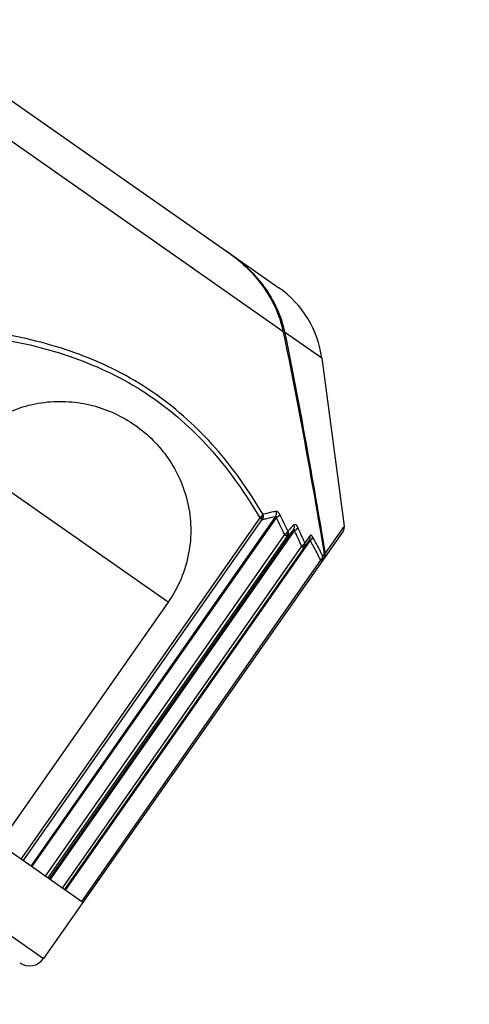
# Model space of a CAD drawing. Header units: millimetres. Extents: x 16 to 3344, y 34 to 2360.
# Tile 84 of 127: x 2133 to 2146, y 1748 to 1777. Entities that reach past the tile are written whole.
import ezdxf

# ---------------------------------------------------------------- set-up
doc = ezdxf.new("R2010")
doc.units = ezdxf.units.MM
doc.header["$LTSCALE"] = 185.02
doc.header["$PDMODE"] = 3
doc.header["$PDSIZE"] = 0.3
doc.linetypes.add('CENTER', pattern=[0.6, 0.375, -0.075, 0.075, -0.075])
doc.layers.get('0').update_dxf_attribs({"linetype": 'CONTINUOUS'})
doc.layers.get('Defpoints').update_dxf_attribs({"linetype": 'CONTINUOUS'})
doc.layers.add('BASE_ASM_PBL25', color=7, linetype='CONTINUOUS')
doc.layers.add('DEFAULT_1', color=7, linetype='CENTER')
doc.styles.get("Standard").update_dxf_attribs({"font": 'malgun.ttf'})
doc.dimstyles.new('DIMSTYLE_4', dxfattribs={"dimtxt": 16, "dimasz": 6, "dimexe": 1, "dimexo": 0.5, "dimtad": 1, "dimdsep": 46, "dimtxsty": 'Standard', "dimblk": '_FILLED', "dimblk1": '_FILLED', "dimblk2": '_FILLED', "dimcen": 0.09, "dimclrt": 134, "dimazin": 2, "dimtp": 0.8, "dimtm": 0.8, "dimtfac": 1, "dimtofl": 0, "dimtmove": 0, "dimatfit": 1, "dimldrblk": '_FILLED', "dimfxl": 1, "dimtolj": 1, "dimarcsym": 0})
doc.dimstyles.new('DIMSTYLE_5', dxfattribs={"dimtxt": 16, "dimasz": 6, "dimexe": 1, "dimexo": 0.5, "dimtad": 1, "dimdsep": 46, "dimtxsty": 'Standard', "dimblk": '_FILLED', "dimblk1": '_FILLED', "dimblk2": '_FILLED', "dimcen": 0.09, "dimclrt": 134, "dimazin": 2, "dimtp": 0.5, "dimtm": 0.5, "dimtfac": 1, "dimtofl": 0, "dimtmove": 0, "dimatfit": 1, "dimldrblk": '_FILLED', "dimfxl": 1, "dimtolj": 1, "dimarcsym": 0})

# ---------------------------------------------------------------- blocks, each defined once
blk = doc.blocks.new('_FILLED')
at = {"color": 0, "linetype": 'ByBlock'}
blk.add_solid([(0, 0), (-1, 0.2), (-1, -0.2)], dxfattribs=at)
blk = doc.blocks.new('*D6')
at = {"color": 0, "lineweight": -2, "transparency": 16777216}
for p, q in [((2366.928, 1880.859), (2407.857, 1911.02)), ((2407.857, 1911.02), (2460.471, 1911.02)), ((2040, 1640), (2040.18, 1640)), ((2040.09, 1639.91), (2040.09, 1640.09))]:
    blk.add_line(p, q, dxfattribs=at)
at = {"layer": 'Defpoints', "color": 0, "transparency": 16777216}
for p in [(2362.098, 1877.299), (1718.082, 1402.701)]:
    blk.add_point(p, dxfattribs=at)
at = {"color": 0, "lineweight": -2, "transparency": 16777216, "xscale": 6, "yscale": 6, "zscale": 6, "rotation": 216.3878298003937}
blk.add_blockref('_FILLED', (2362.098, 1877.299), dxfattribs=at)
at = {"color": 134, "transparency": 16777216, "insert": (2405.41, 1932.979), "char_height": 16, "width": 58.13333, "attachment_point": 1, "line_spacing_factor": 0.9}
blk.add_mtext('\\A1;%%C800', dxfattribs=at)
blk = doc.blocks.new('*D10')
at = {"color": 0, "lineweight": -2, "transparency": 16777216}
for p, q in [((2153.795, 1694.94), (2437.943, 1832.233)), ((2437.943, 1832.233), (2519.97, 1832.233)), ((2040, 1640), (2040.18, 1640)), ((2040.09, 1639.91), (2040.09, 1640.09))]:
    blk.add_line(p, q, dxfattribs=at)
at = {"layer": 'Defpoints', "color": 0, "transparency": 16777216}
for p in [(2148.393, 1692.329), (1931.787, 1587.671)]:
    blk.add_point(p, dxfattribs=at)
at = {"color": 0, "lineweight": -2, "transparency": 16777216, "xscale": 6, "yscale": 6, "zscale": 6, "rotation": 205.7887260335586}
blk.add_blockref('_FILLED', (2148.393, 1692.329), dxfattribs=at)
at = {"color": 134, "transparency": 16777216, "insert": (2435.506, 1854.191), "char_height": 16, "width": 87.52593, "attachment_point": 1, "line_spacing_factor": 0.9}
blk.add_mtext('\\A1;%%C240.56', dxfattribs=at)
blk = doc.blocks.new('BASE_ASM_PBL25', base_point=(2156.381, 1661.694))
at = {"layer": 'BASE_ASM_PBL25', "color": 7}
for p, q in [((2145.049, 1576.668), (2142.881, 1576.668)), ((2142.881, 1561.417), (2142.881, 1576.668)), ((2142.881, 1574.668), (2169.955, 1574.668)), ((2142.932, 1562.497), (2142.932, 1574.668)), ((2143.503, 1574.668), (2143.503, 1562.199)), ((2143.528, 1562.215), (2143.528, 1574.668)), ((2143.533, 1574.668), (2143.533, 1562.477)), ((2143.62, 1562.477), (2143.62, 1574.668)), ((2144.044, 1574.668), (2144.044, 1562.223)), ((2144.087, 1562.223), (2144.087, 1574.668)), ((2144.127, 1574.668), (2144.127, 1562.477)), ((2144.224, 1562.477), (2144.224, 1574.668)), ((2144.695, 1574.668), (2144.695, 1562.215)), ((2144.739, 1562.199), (2144.739, 1574.668)), ((2145.007, 1574.668), (2145.007, 1562.497)), ((2145.097, 1562.497), (2145.097, 1574.668)), ((2145.875, 1566.054), (2145.875, 1574.668)), ((2145.875, 1566.054), (2153.387, 1566.054)), ((2142.932, 1562.497), (2142.894, 1562.497)), ((2143.533, 1562.477), (2143.528, 1562.215)), ((2143.557, 1562.477), (2143.533, 1562.477)), ((2143.62, 1562.477), (2143.557, 1562.477)), ((2143.595, 1562.08), (2143.603, 1562.341)), ((2144.224, 1562.477), (2144.156, 1562.477)), ((2142.934, 1561.282), (2142.943, 1562.25)), ((2142.934, 1561.282), (2142.943, 1562.25)), ((2146.288, 1557.637), (2142.934, 1561.282)), ((2146.288, 1557.637), (2147.614, 1557.637)), ((2166.474, 1557.637), (2147.672, 1557.637)), ((2164.266, 1556.668), (2148.496, 1556.668))]:
    blk.add_line(p, q, dxfattribs=at)
blk.add_lwpolyline([(2142.881, 1561.417), (2142.882, 1561.401), (2142.884, 1561.384), (2142.888, 1561.367), (2142.894, 1561.349), (2142.901, 1561.332), (2142.91, 1561.315), (2142.919, 1561.3), (2142.93, 1561.287), (2142.934, 1561.282)], dxfattribs=at)
for centre, radius, start, end in [((2143.381, 1576.668), 0.5, 90.007, 180), ((2145, 1562.307), 2.057, 178.4705, 180.5157), ((2152.886, 1577.432), 17.718, 238.4012, 240.0044), ((2152.954, 1577.571), 17.747, 238.2706, 239.8648), ((2116.942, 1566.556), 27.489, 350.9302, 351.4655), ((2115.664, 1566.908), 28.901, 350.3986, 350.9085), ((2153.081, 1577.893), 17.909, 240.2755, 242.0063), ((2153.15, 1578.021), 17.925, 240.1351, 241.8565), ((2148.496, 1559.668), 3, 222.6188, 270)]:
    blk.add_arc(centre, radius, start, end, dxfattribs=at)
for points, knots in [([(2153.387, 1566.054), (2153.387, 1565.792), (2153.331, 1565.27), (2153.086, 1564.531), (2152.701, 1563.875), (2152.204, 1563.325), (2151.624, 1562.896), (2150.784, 1562.492), (2149.631, 1562.286), (2148.478, 1562.492), (2147.638, 1562.896), (2147.058, 1563.325), (2146.562, 1563.875), (2146.176, 1564.531), (2145.931, 1565.27), (2145.875, 1565.792), (2145.875, 1566.054)], [0, 0, 0, 0, 0.067362, 0.133775, 0.198589, 0.261578, 0.322874, 0.382825, 0.5, 0.617175, 0.677126, 0.738422, 0.801411, 0.866225, 0.932638, 1, 1, 1, 1]), ([(2142.894, 1562.497), (2142.892, 1562.497), (2142.889, 1562.497), (2142.885, 1562.497), (2142.883, 1562.497), (2142.881, 1562.497), (2142.881, 1562.497)], [0, 0, 0, 0, 0.434723, 0.747839, 0.936803, 1, 1, 1, 1]), ([(2142.944, 1562.288), (2142.924, 1562.308), (2142.892, 1562.358), (2142.881, 1562.415), (2142.881, 1562.444)], [0, 0, 0, 0, 0.49982, 1, 1, 1, 1]), ([(2142.881, 1562.405), (2142.881, 1562.391), (2142.887, 1562.335), (2142.914, 1562.28), (2142.943, 1562.25)], [0, 0, 0, 0, 0.252215, 1, 1, 1, 1]), ([(2142.901, 1562.446), (2142.9, 1562.444), (2142.898, 1562.436), (2142.897, 1562.428), (2142.898, 1562.423)], [0, 0, 0, 0, 0.273812, 1, 1, 1, 1]), ([(2142.901, 1562.446), (2142.902, 1562.444), (2142.91, 1562.435), (2142.919, 1562.428), (2142.926, 1562.423)], [0, 0, 0, 0, 0.239186, 1, 1, 1, 1]), ([(2142.932, 1562.497), (2142.93, 1562.491), (2142.926, 1562.466), (2142.924, 1562.441), (2142.926, 1562.423)], [0, 0, 0, 0, 0.26065, 1, 1, 1, 1]), ([(2142.926, 1562.423), (2142.926, 1562.417), (2142.929, 1562.396), (2142.936, 1562.375), (2142.944, 1562.361)], [0, 0, 0, 0, 0.265878, 1, 1, 1, 1]), ([(2143.503, 1562.199), (2143.454, 1562.222), (2143.262, 1562.316), (2143.072, 1562.418), (2142.932, 1562.497)], [0, 0, 0, 0, 0.248325, 1, 1, 1, 1]), ([(2142.944, 1562.361), (2142.991, 1562.335), (2143.18, 1562.231), (2143.372, 1562.133), (2143.518, 1562.064)], [0, 0, 0, 0, 0.251636, 1, 1, 1, 1]), ([(2143.552, 1562.402), (2143.552, 1562.404), (2143.554, 1562.412), (2143.559, 1562.419), (2143.563, 1562.425)], [0, 0, 0, 0, 0.205014, 1, 1, 1, 1]), ([(2143.603, 1562.341), (2143.598, 1562.345), (2143.577, 1562.363), (2143.561, 1562.384), (2143.552, 1562.402)], [0, 0, 0, 0, 0.254956, 1, 1, 1, 1]), ([(2143.557, 1562.477), (2143.557, 1562.472), (2143.557, 1562.454), (2143.56, 1562.437), (2143.563, 1562.425)], [0, 0, 0, 0, 0.277761, 1, 1, 1, 1]), ([(2143.563, 1562.425), (2143.566, 1562.423), (2143.577, 1562.414), (2143.59, 1562.406), (2143.6, 1562.402)], [0, 0, 0, 0, 0.232849, 1, 1, 1, 1]), ([(2143.6, 1562.402), (2143.599, 1562.396), (2143.597, 1562.376), (2143.599, 1562.355), (2143.603, 1562.341)], [0, 0, 0, 0, 0.27935, 1, 1, 1, 1]), ([(2143.62, 1562.477), (2143.618, 1562.47), (2143.609, 1562.446), (2143.602, 1562.421), (2143.6, 1562.402)], [0, 0, 0, 0, 0.265284, 1, 1, 1, 1]), ([(2144.156, 1562.477), (2144.152, 1562.477), (2144.142, 1562.476), (2144.133, 1562.477), (2144.127, 1562.477)], [0, 0, 0, 0, 0.386031, 1, 1, 1, 1]), ([(2144.148, 1562.402), (2144.145, 1562.408), (2144.133, 1562.431), (2144.127, 1562.457), (2144.127, 1562.477)], [0, 0, 0, 0, 0.254317, 1, 1, 1, 1]), ([(2144.148, 1562.402), (2144.148, 1562.404), (2144.152, 1562.412), (2144.158, 1562.419), (2144.162, 1562.425)], [0, 0, 0, 0, 0.203991, 1, 1, 1, 1]), ([(2144.202, 1562.341), (2144.196, 1562.345), (2144.175, 1562.362), (2144.158, 1562.384), (2144.148, 1562.402)], [0, 0, 0, 0, 0.255222, 1, 1, 1, 1]), ([(2144.156, 1562.477), (2144.156, 1562.472), (2144.157, 1562.454), (2144.159, 1562.437), (2144.162, 1562.425)], [0, 0, 0, 0, 0.277709, 1, 1, 1, 1]), ([(2144.162, 1562.425), (2144.165, 1562.423), (2144.178, 1562.414), (2144.191, 1562.407), (2144.202, 1562.402)], [0, 0, 0, 0, 0.233814, 1, 1, 1, 1]), ([(2144.202, 1562.402), (2144.201, 1562.396), (2144.198, 1562.376), (2144.199, 1562.355), (2144.202, 1562.341)], [0, 0, 0, 0, 0.280689, 1, 1, 1, 1]), ([(2144.224, 1562.477), (2144.222, 1562.47), (2144.212, 1562.446), (2144.205, 1562.421), (2144.202, 1562.402)], [0, 0, 0, 0, 0.264549, 1, 1, 1, 1]), ([(2145.007, 1562.497), (2144.985, 1562.47), (2144.899, 1562.369), (2144.809, 1562.27), (2144.739, 1562.199)], [0, 0, 0, 0, 0.257096, 1, 1, 1, 1]), ([(2144.809, 1562.064), (2144.832, 1562.087), (2144.926, 1562.183), (2145.016, 1562.284), (2145.082, 1562.361)], [0, 0, 0, 0, 0.242979, 1, 1, 1, 1]), ([(2145.042, 1562.497), (2145.039, 1562.497), (2145.027, 1562.497), (2145.015, 1562.497), (2145.007, 1562.497)], [0, 0, 0, 0, 0.311715, 1, 1, 1, 1]), ([(2145.031, 1562.423), (2145.028, 1562.429), (2145.017, 1562.452), (2145.01, 1562.478), (2145.007, 1562.497)], [0, 0, 0, 0, 0.254039, 1, 1, 1, 1]), ([(2145.031, 1562.423), (2145.032, 1562.425), (2145.037, 1562.433), (2145.043, 1562.44), (2145.048, 1562.446)], [0, 0, 0, 0, 0.217093, 1, 1, 1, 1]), ([(2145.042, 1562.497), (2145.046, 1562.497), (2145.065, 1562.497), (2145.083, 1562.497), (2145.097, 1562.497)], [0, 0, 0, 0, 0.219782, 1, 1, 1, 1]), ([(2145.048, 1562.446), (2145.05, 1562.444), (2145.061, 1562.435), (2145.073, 1562.427), (2145.082, 1562.422)], [0, 0, 0, 0, 0.240885, 1, 1, 1, 1]), ([(2145.082, 1562.361), (2145.082, 1562.366), (2145.079, 1562.386), (2145.081, 1562.407), (2145.082, 1562.422)], [0, 0, 0, 0, 0.219497, 1, 1, 1, 1]), ([(2145.082, 1562.422), (2145.083, 1562.428), (2145.086, 1562.453), (2145.092, 1562.478), (2145.097, 1562.497)], [0, 0, 0, 0, 0.236102, 1, 1, 1, 1]), ([(2145.082, 1562.361), (2145.803, 1562.032), (2146.925, 1561.622), (2148.479, 1561.332), (2149.658, 1561.257), (2150.837, 1561.332), (2152.394, 1561.623), (2153.52, 1562.033), (2154.243, 1562.361)], [0, 0, 0, 0, 0.250789, 0.375323, 0.499496, 0.623742, 0.748491, 1, 1, 1, 1]), ([(2154.165, 1562.497), (2153.45, 1562.168), (2152.338, 1561.758), (2150.798, 1561.467), (2149.631, 1561.393), (2148.465, 1561.467), (2146.925, 1561.758), (2145.812, 1562.168), (2145.097, 1562.497)], [0, 0, 0, 0, 0.251404, 0.375948, 0.499987, 0.624032, 0.748583, 1, 1, 1, 1]), ([(2147.614, 1557.637), (2146.818, 1558.388), (2145.251, 1559.915), (2143.71, 1561.469), (2142.943, 1562.25)], [0, 0, 0, 0, 0.499996, 1, 1, 1, 1]), ([(2147.672, 1557.637), (2146.865, 1558.393), (2145.278, 1559.933), (2143.719, 1561.5), (2142.944, 1562.288)], [0, 0, 0, 0, 0.499995, 1, 1, 1, 1]), ([(2143.518, 1562.064), (2143.513, 1562.073), (2143.495, 1562.116), (2143.495, 1562.165), (2143.503, 1562.199)], [0, 0, 0, 0, 0.228789, 1, 1, 1, 1]), ([(2143.528, 1562.215), (2143.528, 1562.21), (2143.528, 1562.202), (2143.526, 1562.193), (2143.523, 1562.187), (2143.518, 1562.185), (2143.513, 1562.188), (2143.507, 1562.193), (2143.504, 1562.197), (2143.503, 1562.199)], [0, 0, 0, 0, 0.300454, 0.429783, 0.531557, 0.610446, 0.709245, 0.841546, 1, 1, 1, 1]), ([(2143.518, 1562.064), (2143.528, 1562.059), (2143.547, 1562.052), (2143.573, 1562.048), (2143.593, 1562.059), (2143.595, 1562.073), (2143.595, 1562.08)], [0, 0, 0, 0, 0.354648, 0.607947, 0.793331, 1, 1, 1, 1]), ([(2143.528, 1562.215), (2143.528, 1562.19), (2143.541, 1562.138), (2143.575, 1562.097), (2143.595, 1562.08)], [0, 0, 0, 0, 0.491972, 1, 1, 1, 1]), ([(2144.029, 1562.087), (2144.023, 1562.107), (2144.022, 1562.154), (2144.035, 1562.199), (2144.044, 1562.223)], [0, 0, 0, 0, 0.44376, 1, 1, 1, 1]), ([(2144.16, 1562.087), (2144.159, 1562.078), (2144.15, 1562.059), (2144.123, 1562.053), (2144.1, 1562.056), (2144.068, 1562.066), (2144.045, 1562.078), (2144.029, 1562.087)], [0, 0, 0, 0, 0.175711, 0.36471, 0.490674, 0.639597, 1, 1, 1, 1]), ([(2144.044, 1562.223), (2144.048, 1562.215), (2144.055, 1562.205), (2144.065, 1562.193), (2144.074, 1562.189), (2144.082, 1562.193), (2144.084, 1562.202), (2144.086, 1562.212), (2144.087, 1562.219), (2144.087, 1562.223)], [0, 0, 0, 0, 0.313505, 0.447991, 0.54854, 0.630605, 0.735421, 0.861962, 1, 1, 1, 1]), ([(2144.087, 1562.223), (2144.088, 1562.197), (2144.103, 1562.144), (2144.139, 1562.104), (2144.16, 1562.087)], [0, 0, 0, 0, 0.489459, 1, 1, 1, 1]), ([(2144.675, 1562.08), (2144.671, 1562.1), (2144.673, 1562.147), (2144.686, 1562.192), (2144.695, 1562.215)], [0, 0, 0, 0, 0.443085, 1, 1, 1, 1]), ([(2144.675, 1562.08), (2144.689, 1562.073), (2144.715, 1562.06), (2144.753, 1562.05), (2144.786, 1562.049), (2144.803, 1562.058), (2144.809, 1562.064)], [0, 0, 0, 0, 0.329344, 0.606745, 0.825897, 1, 1, 1, 1]), ([(2144.739, 1562.199), (2144.738, 1562.195), (2144.735, 1562.188), (2144.726, 1562.185), (2144.719, 1562.188), (2144.713, 1562.192), (2144.704, 1562.201), (2144.698, 1562.21), (2144.695, 1562.216)], [0, 0, 0, 0, 0.215176, 0.30635, 0.412556, 0.540718, 0.685057, 1, 1, 1, 1]), ([(2144.739, 1562.199), (2144.742, 1562.174), (2144.757, 1562.123), (2144.79, 1562.081), (2144.809, 1562.064)], [0, 0, 0, 0, 0.494258, 1, 1, 1, 1]), ([(2150.284, 1556.668), (2150.042, 1556.668), (2149.556, 1556.703), (2148.847, 1556.876), (2148.182, 1557.179), (2147.79, 1557.471), (2147.614, 1557.637)], [0, 0, 0, 0, 0.250125, 0.500176, 0.750137, 1, 1, 1, 1]), ([(2150.367, 1556.668), (2150.123, 1556.668), (2149.634, 1556.703), (2148.918, 1556.875), (2148.246, 1557.177), (2147.85, 1557.47), (2147.672, 1557.637)], [0, 0, 0, 0, 0.25013, 0.500183, 0.750144, 1, 1, 1, 1])]:
    blk.add_open_spline(points, degree=3, knots=knots, dxfattribs=at)
for points in [[(2142.881, 1562.497), (2142.881, 1562.472), (2142.887, 1562.446), (2142.898, 1562.423)], [(2142.894, 1562.497), (2142.894, 1562.48), (2142.897, 1562.463), (2142.901, 1562.446)], [(2142.898, 1562.423), (2142.908, 1562.399), (2142.925, 1562.378), (2142.944, 1562.361)], [(2143.552, 1562.402), (2143.54, 1562.425), (2143.534, 1562.451), (2143.533, 1562.477)], [(2145.082, 1562.361), (2145.062, 1562.378), (2145.044, 1562.4), (2145.031, 1562.423)], [(2145.042, 1562.497), (2145.042, 1562.48), (2145.044, 1562.463), (2145.048, 1562.446)]]:
    blk.add_open_spline(points, degree=3, dxfattribs=at)
blk = doc.blocks.new('rotated0440N')
at = {"layer": 'BASE_ASM_PBL25', "rotation": 145}
blk.add_blockref('BASE_ASM_PBL25', (4194.06, 1824.216), dxfattribs=at)

msp = doc.modelspace()

# ---------------------------------------------------------------- linework, layer by layer
at = {"color": 7}
msp.add_circle((2040.09, 1640), 120.282, dxfattribs=at)
msp.add_arc((2040.09, 1640), 400, 305, 235, dxfattribs=at)
at = {"layer": 'DEFAULT_1', "color": 1}
msp.add_circle((2040.09, 1640), 200, dxfattribs=at)

# ---------------------------------------------------------------- block references
msp.add_blockref('rotated0440N', (-2120.545, -136.571))

# ---------------------------------------------------------------- dimensions: what is measured, and where the dimension line sits
at = {"color": 134}
for p1, p2, dimstyle, picture, middle in [((1718.082, 1402.701), (2362.098, 1877.299), 'DIMSTYLE_4', '*D6', (2434.476, 1911.02)), ((1931.787, 1587.671), (2148.393, 1692.329), 'DIMSTYLE_5', '*D10', (2479.269, 1832.233))]:
    dim = msp.add_diameter_dim_2p(p1=p1, p2=p2, text='%%C<>', dimstyle=dimstyle, override={"dimtih": 1, "dimtoh": 1, "dimpost": '<>'}, dxfattribs=at)
    dim.commit()
    dim.dimension.update_dxf_attribs({"geometry": picture, "text_midpoint": middle, "dimtype": 163})

doc.saveas('drawing.dxf')
